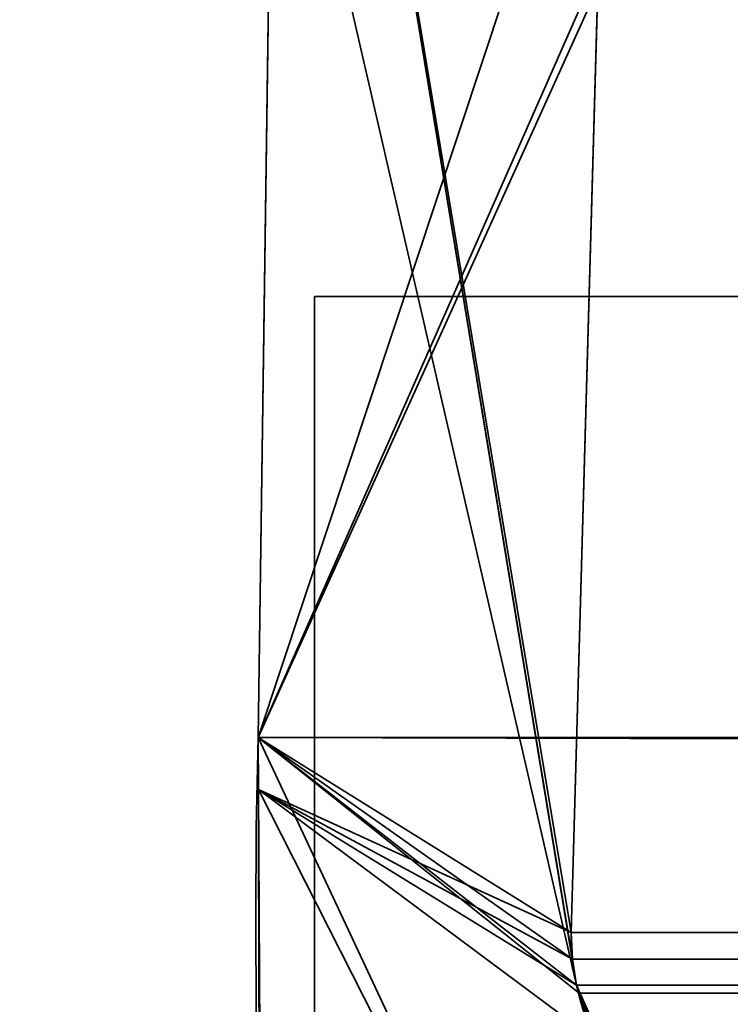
# Model space of a CAD drawing. Header units: millimetres. Extents: x -523 to 5323, y -130 to 66.
# Tile 100 of 153: x -344.91 to -342.71, y 1.82 to 4.87. Entities that reach past the tile are written whole.
import ezdxf

# ---------------------------------------------------------------- set-up
doc = ezdxf.new("R2010")
doc.units = ezdxf.units.MM
doc.layers.add('151', color=7, linetype='Continuous', true_color=0xffffff)

# ---------------------------------------------------------------- blocks, each defined once
blk = doc.blocks.new('UG_SURFACE_001')
at = {"layer": '151', "color": 252, "linetype": 'Continuous', "lineweight": 35}
for points in [[(522.5, -46, 2207), (522.5, 40, 2207), (-522.5, 40, 2207), (-522.5, -46, 2207)], [(-372.5, -46, 2056.9999), (-372.5, 40, 2056.9999), (372.5, 40, 2056.9999), (372.5, -46, 2056.9999)]]:
    blk.add_3dface(points, dxfattribs=at)
blk = doc.blocks.new('UG_SURFACE_033')
at = {"layer": '151', "color": 252, "linetype": 'Continuous', "lineweight": 35}
for points in [[(-344, 4.0129, -5), (-329, 4.0129, -5), (-329, 4.0129, -6), (-344, 4.0129, -6)], [(-329, 4.0129, -5), (-344, 4.0129, -5), (-344, -50.8703, -5), (344, -50.8703, -5)], [(-344, -50.8703, -6), (-344, 4.0129, -6), (-329, 4.0129, -6)], [(-329, 4.0129, -6), (329, 4.0129, -6), (-344, -50.8703, -6)], [(329, 4.0129, -6), (344, 4.0129, -6), (344, -50.8703, -6), (-344, -50.8703, -6)], [(-344, -50.8703, -5), (-344, 4.0129, -5), (-344, 4.0129, -6), (-344, -50.8703, -6)]]:
    blk.add_3dface(points, dxfattribs=at)
blk = doc.blocks.new('UG_SURFACE_049')
at = {"layer": '151', "color": 252, "linetype": 'Continuous', "lineweight": 35}
for points in [[(-346.5, -52.92, 2031.5001), (346.5, -52.92, 2031.5001), (346.5, 14.92, 2031.5001), (-346.5, 14.92, 2031.5001)], [(-345, -52.92, 2030), (-345, 14.92, 2030), (345, 14.92, 2030), (345, -52.92, 2030)]]:
    blk.add_3dface(points, dxfattribs=at)
blk = doc.blocks.new('UG_SURFACE_053')
at = {"layer": '151', "color": 7, "linetype": 'Continuous', "lineweight": 35}
for points in [[(-343.1883, 1.8784, 2028.1882), (-344.0888, 7.3541, 2029.0887), (-344.1322, 6.0177, 2029.1321), (-344.1284, 5.9608, 2029.1283)], [(-344.0888, 7.3541, 2029.0887), (-343.2011, 1.9593, 2028.2011), (-343.2049, 2.0412, 2028.2049)], [(-344.0888, 7.3541, 2029.0887), (-343.1883, 1.8784, 2028.1882), (-343.2011, 1.9593, 2028.2011)], [(-343.2049, 2.0412, 2028.2049), (-343.1224, 4.9715, 2028.1224), (-344.0888, 7.3541, 2029.0887)], [(-344.175, 2.6459, -8), (-342.9267, 6.4097, -8), (-343.0892, 5.1239, -8), (-343.0969, 5.0887, -8)], [(-342.9267, 6.4097, -8), (-344.175, 2.6459, -8), (-344.1284, 5.9608, -8)], [(-344.175, 2.6459, 2029.175), (-344.1284, 5.9608, 2029.1283), (-344.1284, 5.9608, -8), (-344.175, 2.6459, -8)], [(-344.1284, 5.9608, 2029.1283), (-344.175, 2.6459, 2029.175), (-344.1741, 2.4847, 2029.1741), (-343.1883, 1.8784, 2028.1882)], [(-343.0969, 5.0887, -8), (-343.1224, 4.9715, -8), (-344.175, 2.6459, -8)], [(-343.1224, 4.9715, -8), (-343.2049, 2.0412, -8), (-344.1744, 2.4846, -8), (-344.175, 2.6459, -8)], [(-343.2049, 2.0412, -8), (-343.1224, 4.9715, -8), (-343.1224, 4.9715, 2028.1224), (-343.2049, 2.0412, 2028.2049)], [(-344.175, 2.6459, -8), (-344.1744, 2.4846, -8), (-344.1741, 2.4847, 2029.1741)], [(-344.1741, 2.4847, 2029.1741), (-344.175, 2.6459, 2029.175), (-344.175, 2.6459, -8)], [(-344.1643, 0.7759, 2029.1643), (-344.1741, 2.4847, 2029.1741), (-344.1744, 2.4846, -8)], [(-344.1643, 0.7759, 2029.1643), (-344.1744, 2.4846, -8), (-344.1648, -0.4257, -8)], [(-344.1744, 2.4846, -8), (-343.1883, 1.8784, -8), (-343.1039, 1.6882, -8)], [(-344.1744, 2.4846, -8), (-343.2049, 2.0412, -8), (-343.2011, 1.9593, -8)], [(-343.2011, 1.9593, -8), (-343.1883, 1.8784, -8), (-344.1744, 2.4846, -8)], [(-343.1039, 1.6882, -8), (-343.0613, 1.592, -8), (-343.1925, 0.5499, -8), (-344.1744, 2.4846, -8)], [(-344.1648, -0.4257, -8), (-344.1744, 2.4846, -8), (-343.1925, 0.5499, -8), (-343.2517, -0.6131, -8)], [(-344.1741, 2.4847, 2029.1741), (-343.1925, 0.5499, 2028.1925), (-343.1357, 1.7194, 2028.1358), (-343.1883, 1.8784, 2028.1882)], [(-343.1925, 0.5499, 2028.1925), (-344.1741, 2.4847, 2029.1741), (-344.1643, 0.7759, 2029.1643)], [(-343.2011, 1.9593, -8), (-343.2049, 2.0412, -8), (-343.2049, 2.0412, 2028.2049), (-343.2011, 1.9593, 2028.2011)], [(-343.2011, 1.9593, 2028.2011), (-343.1883, 1.8784, 2028.1882), (-343.1883, 1.8784, -8), (-343.2011, 1.9593, -8)], [(-343.1883, 1.8784, -8), (-343.1357, 1.7194, 2028.1358), (-343.1135, 1.6875, 2028.1136)], [(-343.1883, 1.8784, -8), (-343.1883, 1.8784, 2028.1882), (-343.1357, 1.7194, 2028.1358)], [(-343.1135, 1.6875, 2028.1136), (-343.1039, 1.6882, -8), (-343.1883, 1.8784, -8)]]:
    blk.add_3dface(points, dxfattribs=at)
blk = doc.blocks.new('UG_SURFACE_054')
at = {"layer": '151', "color": 7, "linetype": 'Continuous', "lineweight": 35}
for points in [[(-343.1224, 4.9715, 2028.1224), (-343.2049, 2.0412, 2028.2049), (-344.175, 2.6459, 2029.175), (-344.1284, 5.9608, 2029.1283)], [(344.175, 2.6459, 2029.175), (344.1284, 5.9608, 2029.1283), (-344.1284, 5.9608, 2029.1283), (-344.175, 2.6459, 2029.175)], [(-343.2049, 2.0412, 2028.2049), (-343.1224, 4.9715, 2028.1224), (343.1224, 4.9715, 2028.1224), (343.2049, 2.0412, 2028.2049)], [(-344.175, 2.6459, 2029.175), (-343.1883, 1.8784, 2028.1882), (-343.18, 1.8534, 2028.1799)], [(-344.175, 2.6459, 2029.175), (-343.2049, 2.0412, 2028.2049), (-343.2011, 1.9593, 2028.2011)], [(-343.2011, 1.9593, 2028.2011), (-343.1883, 1.8784, 2028.1882), (-344.175, 2.6459, 2029.175)], [(-343.18, 1.8534, 2028.1799), (-343.1357, 1.7194, 2028.1358), (-343.1925, 0.5499, 2028.1925), (-344.175, 2.6459, 2029.175)], [(-344.1673, 0.3027, 2029.1672), (-344.175, 2.6459, 2029.175), (-343.1925, 0.5499, 2028.1925)], [(344.1643, 0.7759, 2029.1643), (-344.175, 2.6459, 2029.175), (-344.1673, 0.3027, 2029.1672)], [(344.1643, 0.7759, 2029.1643), (344.175, 2.6459, 2029.175), (-344.175, 2.6459, 2029.175)], [(-343.2011, 1.9593, 2028.2011), (-343.2049, 2.0412, 2028.2049), (343.2049, 2.0412, 2028.2049)], [(-343.2011, 1.9593, 2028.2011), (343.2049, 2.0412, 2028.2049), (343.2011, 1.9593, 2028.2011)], [(343.2011, 1.9593, 2028.2011), (343.1883, 1.8784, 2028.1882), (-343.1883, 1.8784, 2028.1882), (-343.2011, 1.9593, 2028.2011)], [(-343.1883, 1.8784, 2028.1882), (343.1883, 1.8784, 2028.1882), (343.179, 1.8542, 2028.1789)], [(343.179, 1.8542, 2028.1789), (-343.18, 1.8534, 2028.1799), (-343.1883, 1.8784, 2028.1882)], [(-343.1357, 1.7194, 2028.1358), (-343.18, 1.8534, 2028.1799), (343.179, 1.8542, 2028.1789)], [(-343.1357, 1.7194, 2028.1358), (343.179, 1.8542, 2028.1789), (343.1052, 1.66, 2028.1053)]]:
    blk.add_3dface(points, dxfattribs=at)
blk = doc.blocks.new('UG_SURFACE_060')
at = {"layer": '151', "color": 252, "linetype": 'Continuous', "lineweight": 35}
for points in [[(-346.5, -52.92, 2031.5001), (346.5, -52.92, 2031.5001), (346.5, 14.92, 2031.5001), (-346.5, 14.92, 2031.5001)], [(-345, -52.92, 2030), (-345, 14.92, 2030), (345, 14.92, 2030), (345, -52.92, 2030)]]:
    blk.add_3dface(points, dxfattribs=at)

msp = doc.modelspace()

# ---------------------------------------------------------------- linework, layer by layer
at = {"layer": '151', "color": 253, "linetype": 'Continuous', "lineweight": -3}
for p, q in [((-344.1284, 5.9608, 2029.1284), (-344.175, 2.6459, 2029.175)), ((-344.175, 2.6459, 2029.175), (-344.1284, 5.9608, 2029.1284)), ((-344.175, 2.6459, -8), (-344.1284, 5.9608, -8)), ((-343.1224, 4.9715, 2028.1224), (-343.2049, 2.0412, 2028.2049)), ((-343.2049, 2.0412, -8), (-343.1224, 4.9715, -8)), ((-343.1224, 4.9715, 2028.1224), (-343.2049, 2.0412, 2028.2049)), ((-344, -50.8703, -5), (-344, 4.0129, -5)), ((-344, 4.0129, -6), (-344, 4.0129, -5)), ((-329, 4.0129, -5), (-344, 4.0129, -5)), ((-344, -50.8703, -6), (-344, 4.0129, -6)), ((-329, 4.0129, -6), (-344, 4.0129, -6)), ((344.175, 2.6459, 2029.175), (-344.175, 2.6459, 2029.175)), ((-344.175, 2.6459, 2029.175), (-344.175, 2.6459, -8)), ((-343.2049, 2.0412, 2028.2049), (343.2049, 2.0412, 2028.2049)), ((-343.2049, 2.0412, -8), (-343.2049, 2.0412, 2028.2049)), ((-343.1883, 1.8784, -8), (-343.1883, 1.8784, 2028.1883)), ((-343.1883, 1.8784, 2028.1883), (343.1883, 1.8784, 2028.1883))]:
    msp.add_line(p, q, dxfattribs=at)
for points in [[(-344.7183, -3.0566, 2029.7183), (-343.9096, -1.668, 2028.9096), (-344.2322, 0.6697, 2029.2322), (-344.175, 2.6459, 2029.175)], [(-344.175, 2.6459, -8), (-344.2322, 0.6697, -8), (-343.9096, -1.668, -8), (-344.7183, -3.0566, -8)], [(-344.175, 2.6459, 2029.175), (-344.2322, 0.6697, 2029.2322), (-343.9096, -1.668, 2028.9096), (-344.7183, -3.0566, 2029.7183)], [(-343.2049, 2.0412, -8), (-343.2052, 1.9864, -8), (-343.1999, 1.9319, -8), (-343.1883, 1.8784, -8)], [(-343.1883, 1.8784, 2028.1883), (-343.1999, 1.9319, 2028.1999), (-343.2052, 1.9864, 2028.2052), (-343.2049, 2.0412, 2028.2049)], [(-343.1883, 1.8784, 2028.1883), (-343.1999, 1.9319, 2028.1999), (-343.2052, 1.9864, 2028.2052), (-343.2049, 2.0412, 2028.2049)], [(-342.2899, 1.295, 2027.2899), (-342.6991, 1.208, 2027.6991), (-343.1012, 1.4692, 2028.1012), (-343.1883, 1.8784, 2028.1883)], [(-342.2899, 1.295, 2027.2899), (-342.6991, 1.208, 2027.6991), (-343.1012, 1.4692, 2028.1012), (-343.1883, 1.8784, 2028.1883)], [(-343.1883, 1.8784, -8), (-343.1012, 1.4692, -8), (-342.6991, 1.208, -8), (-342.2899, 1.295, -8)]]:
    msp.add_open_spline(points, degree=3, dxfattribs=at)

# ---------------------------------------------------------------- block references
for name in ['UG_SURFACE_049', 'UG_SURFACE_060', 'UG_SURFACE_033', 'UG_SURFACE_001', 'UG_SURFACE_053', 'UG_SURFACE_054']:
    msp.add_blockref(name, (0, 0), dxfattribs=at)

doc.saveas('drawing.dxf')
